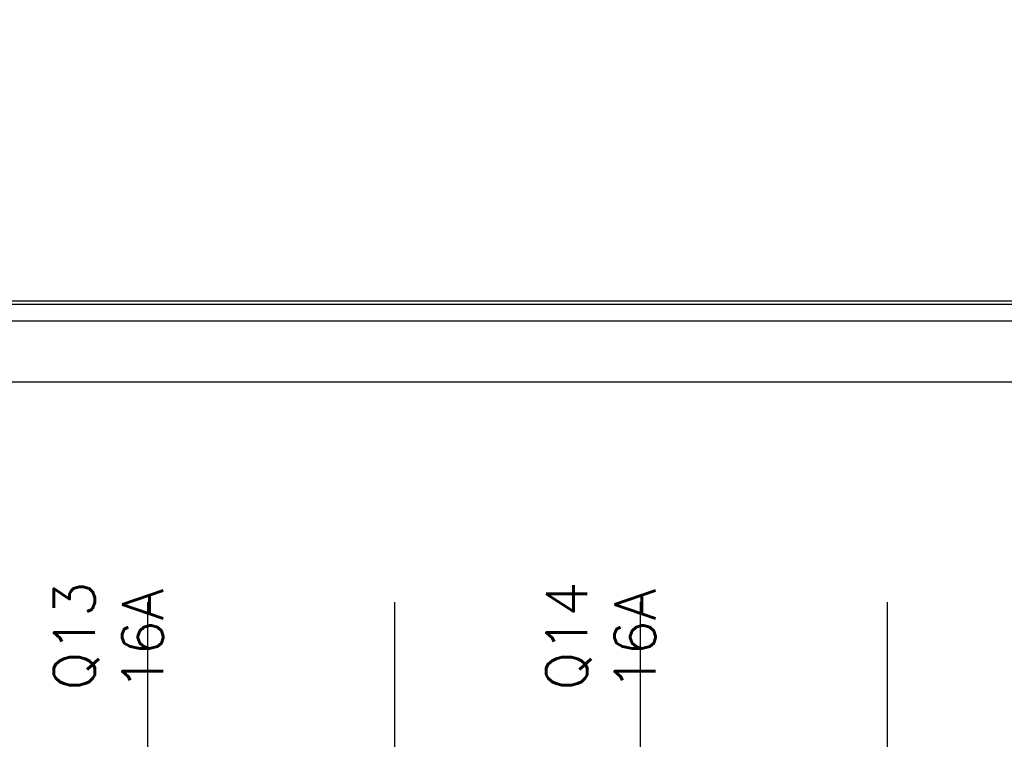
# Model space of a CAD drawing. Extents: x -543332 to -314699, y -9028 to 155584.
# Tile 51 of 256: x -448804 to -448084, y 24272 to 24799. Entities that reach past the tile are written whole.
import ezdxf

# ---------------------------------------------------------------- set-up
doc = ezdxf.new("R2010")
doc.units = 0
doc.header["$MEASUREMENT"] = 0
doc.layers.get('0').update_dxf_attribs({"color": 8})
doc.layers.add('50', color=7, linetype='Continuous')
doc.styles.get("Standard").update_dxf_attribs({"font": 'txt', "bigfont": 'BIGFONT.SHX'})

# ---------------------------------------------------------------- blocks, each defined once
blk = doc.blocks.new('*U1079')
at = {"layer": '50', "color": 7}
for points in [[(391.762235, -435.77199), (55.98194, -435.77199), (55.98194, -385.150219), (391.762235, -385.150219), (391.762235, -435.77199)], [(59.825943, -728.385739), (387.918232, -728.385739), (387.918232, -441.457538), (59.825943, -441.457538), (59.825943, -728.385739)]]:
    blk.add_lwpolyline(points, dxfattribs=at)
blk = doc.blocks.new('*U1096')
at = {"layer": '50', "color": 7}
for points in [[(64.001505, -435.499232), (383.999821, -435.499232)], [(379.969373, -436.990132), (67.968952, -436.990132)], [(379.969373, -436.990132), (67.968952, -436.990132)], [(379.969373, -436.990132), (67.968952, -436.990132)], [(151.864631, -477.55693), (151.864631, -457.544965)], [(169.926144, -477.55693), (169.926144, -457.544965)], [(187.900172, -477.55693), (187.900172, -457.544965)], [(205.961684, -477.55693), (205.961684, -457.544965)]]:
    blk.add_lwpolyline(points, dxfattribs=at)
blk = doc.blocks.new('*U1100')
blk = doc.blocks.new('*U1101')

msp = doc.modelspace()

# ---------------------------------------------------------------- block references
at = {"xscale": 10, "yscale": 10, "zscale": 10}
for name in ['*U1079', '*U1096']:
    msp.add_blockref(name, (-450229.1, 28948.04), dxfattribs=at)
ref = msp.add_blockref('*U1100', (-450229.1, 28948.04), dxfattribs=dict(xscale=10, yscale=10, zscale=10))
ref.add_attrib('Oznaczenie', 'Q13', (-448749.1, 24308.04), dxfattribs={"height": 30, "rotation": 90, "flags": 2})
ref.add_attrib('Pr¹d znamionowy', '16A', (-448699.1, 24308.04), dxfattribs={"height": 30, "rotation": 90, "flags": 2})
ref = msp.add_blockref('*U1101', (-450229.1, 28948.04), dxfattribs=dict(xscale=10, yscale=10, zscale=10))
ref.add_attrib('Oznaczenie', 'Q14', (-448389.1, 24308.04), dxfattribs={"height": 30, "rotation": 90, "flags": 2})
ref.add_attrib('Pr¹d znamionowy', '16A', (-448339.1, 24308.04), dxfattribs={"height": 30, "rotation": 90, "flags": 2})

doc.saveas('drawing.dxf')
